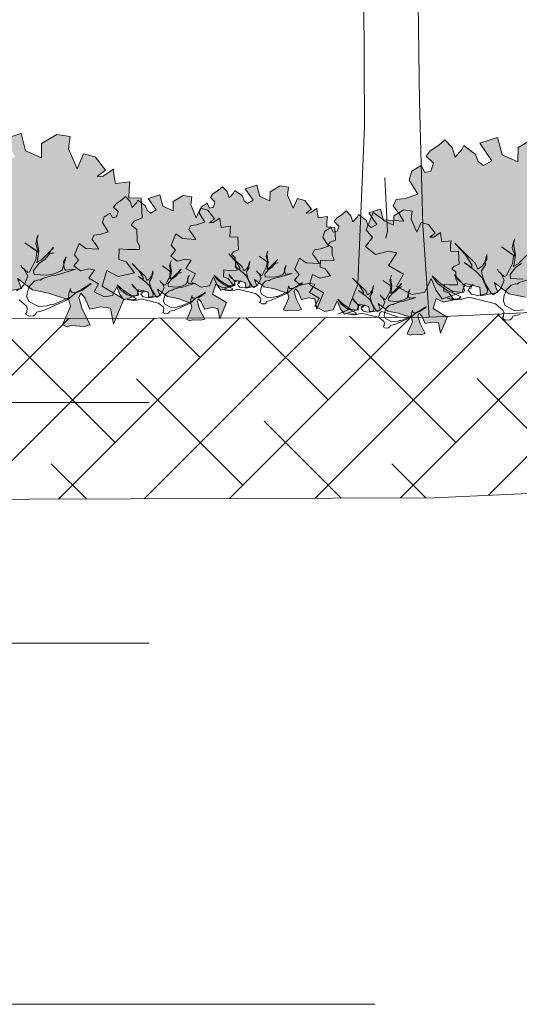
# Model space of a CAD drawing. Header units: metres. Extents: x 92403 to 95147, y 464428 to 465602.
# Tile 78 of 256: x 92440.6 to 92442.26, y 465157.86 to 465161.14. Entities that reach past the tile are written whole.
import ezdxf

# ---------------------------------------------------------------- set-up
doc = ezdxf.new("R2010")
doc.units = ezdxf.units.M
doc.linetypes.add('AL-NAP_LIJN', pattern=[15.25, 12, -1.5, 0.25, -1.5])
doc.linetypes.add('XX-AFBREEK', pattern=[7, 4, -1, 1, -1])
doc.layers.get('0').update_dxf_attribs({"linetype": 'CONTINUOUS'})
doc.layers.add('N-RO-GR-GROENSTROOK-A', color=7, linetype='CONTINUOUS', lineweight=0, true_color=0x5de817, transparency=0.7)
for name, color, linetype, lineweight in [('N-WE-GR-GRAS-A', 62, 'CONTINUOUS', 18), ('N-WE-VH-VERHARDING_FUNDERING-A-50', 252, 'CONTINUOUS', 18), ('X-XX-AL-AANKLEDING-S', 250, 'CONTINUOUS', 9), ('X-XX-AL-AFBREEKLIJN-G', 7, 'XX-AFBREEK', 18), ('X-XX-AL-NAP-G', 7, 'AL-NAP_LIJN', 18), ('X-XX-AL-RMB - profiel', 7, 'CONTINUOUS', 9)]:
    doc.layers.add(name, color=color, linetype=linetype, lineweight=lineweight)

# ---------------------------------------------------------------- blocks, each defined once
blk = doc.blocks.new('boom-01')
blk.add_line((-331, 30), (-380, 11))
for points in [[(-740, 2328), (-455, 2090, -0.074112), (-326, 1945), (-274, 1748), (-269, 703), (-297, 122), (-338, 27)], [(-128, 0), (-193.1, 20.2, 0.393382), (-205.4, 14.3), (-211, 0)]]:
    blk.add_lwpolyline(points, format="xyb")
for points in [[(135, 2106), (-27, 1836), (-54, 1701), (-41, 796), (-27, 338), (0, 0)], [(-184, 514), (-174, 318), (-181, 292)]]:
    blk.add_lwpolyline(points)
blk = doc.blocks.new('boom 2')
at = {"xscale": 0.001, "yscale": 0.001, "zscale": 0.001}
blk.add_blockref('boom-01', (0.38, -0.011), dxfattribs=at)

msp = doc.modelspace()

# ---------------------------------------------------------------- hatches: boundary and pattern name
at = {"layer": 'N-RO-GR-GROENSTROOK-A', "transparency": 33554508}
h = msp.add_hatch(color=256, dxfattribs=at)
h.dxf.hatch_style = 1
h.paths.add_polyline_path([(92440.644349, 465160.237994), (92440.697529, 465160.227859), (92440.764406, 465160.204853), (92440.769783, 465160.182858), (92440.743439, 465160.121745), (92440.758717, 465160.115159), (92440.772477, 465160.119885), (92440.816035, 465160.117094), (92440.83545, 465160.122579), (92440.808444, 465160.173653), (92440.797474, 465160.212484), (92440.804059, 465160.227763), (92440.817649, 465160.212313), (92440.834274, 465160.174241), (92440.870658, 465160.182003), (92440.902904, 465160.177695), (92440.912943, 465160.124344), (92440.946745, 465160.207403), (92440.875211, 465160.250467), (92440.891167, 465160.302304), (92440.928312, 465160.282759), (92440.98291, 465160.294662), (92440.954783, 465160.330931), (92440.930437, 465160.339546), (92440.931927, 465160.375098), (92440.957414, 465160.372137), (92440.959478, 465160.371897), (92440.999708, 465160.372781), (92440.999474, 465160.383422), (92440.991766, 465160.400479), (92440.990515, 465160.438896), (92440.971073, 465160.452804), (92440.981265, 465160.466387), (92441.008, 465160.477574), (92441.004741, 465160.542524), (92440.963462, 465160.544254), (92440.964673, 465160.57314), (92440.967515, 465160.597506), (92440.919937, 465160.591644), (92440.91417, 465160.621608), (92440.913087, 465160.639198), (92440.878832, 465160.616149), (92440.858771, 465160.615287), (92440.885907, 465160.636016), (92440.851877, 465160.680389), (92440.813523, 465160.689853), (92440.792225, 465160.640859), (92440.763523, 465160.706875), (92440.768618, 465160.747775), (92440.725222, 465160.754831), (92440.674024, 465160.724636), (92440.673599, 465160.677255), (92440.62126, 465160.700529), (92440.605989, 465160.758126), (92440.546695, 465160.73953), (92440.587148, 465160.680878), (92440.55916, 465160.664636), (92440.541275, 465160.678479), (92440.532661, 465160.70254), (92440.527611, 465160.706156), (92440.493555, 465160.731282), (92440.486998, 465160.717547), (92440.464907, 465160.693071), (92440.454804, 465160.72505), (92440.431386, 465160.7496), (92440.411408, 465160.732106), (92440.382526, 465160.713152), (92440.369298, 465160.695376), (92440.393041, 465160.672384), (92440.384898, 465160.645621), (92440.364429, 465160.641242), (92440.352434, 465160.665313), (92440.321702, 465160.645651), (92440.312665, 465160.616176), (92440.341393, 465160.569407), (92440.299458, 465160.555452), (92440.269643, 465160.551464), (92440.259934, 465160.53079), (92440.279088, 465160.503801), (92440.29475, 465160.480361), (92440.227322, 465160.484889), (92440.193228, 465160.509101), (92440.170005, 465160.451415), (92440.19075, 465160.425144), (92440.16766, 465160.395473), (92440.20064, 465160.369475), (92440.243991, 465160.379966), (92440.271848, 465160.374478), (92440.243831, 465160.332705), (92440.293354, 465160.304312), (92440.270567, 465160.263237), (92440.323023, 465160.236553), (92440.364442, 465160.244376), (92440.385857, 465160.28996), (92440.402381, 465160.249856), (92440.42227, 465160.221788), (92440.488236, 465160.244425), (92440.498014, 465160.272952), (92440.546642, 465160.26044), (92440.549884, 465160.232284), (92440.607286, 465160.242972), (92440.594626, 465160.275974), (92440.644361, 465160.23801)])
h = msp.add_hatch(color=256, dxfattribs=at)
h.dxf.hatch_style = 1
h.paths.add_polyline_path([(92442.226379, 465160.224613), (92442.279559, 465160.214478), (92442.346436, 465160.191472), (92442.351813, 465160.169477), (92442.325469, 465160.108364), (92442.340747, 465160.101778), (92442.354508, 465160.106504), (92442.398065, 465160.103714), (92442.417481, 465160.109198), (92442.390474, 465160.160272), (92442.379504, 465160.199104), (92442.38609, 465160.214382), (92442.399679, 465160.198933), (92442.416305, 465160.16086), (92442.452688, 465160.168622), (92442.484934, 465160.164314), (92442.494973, 465160.110963), (92442.528775, 465160.194022), (92442.457241, 465160.237086), (92442.473197, 465160.288923), (92442.510342, 465160.269378), (92442.564941, 465160.281281), (92442.536813, 465160.31755), (92442.512468, 465160.326165), (92442.513957, 465160.361717), (92442.539444, 465160.358756), (92442.541509, 465160.358517), (92442.581738, 465160.3594), (92442.581504, 465160.370041), (92442.573797, 465160.387098), (92442.572546, 465160.425515), (92442.553103, 465160.439423), (92442.563295, 465160.453006), (92442.590031, 465160.464194), (92442.586771, 465160.529143), (92442.545493, 465160.530873), (92442.546703, 465160.559759), (92442.549545, 465160.584125), (92442.501967, 465160.578263), (92442.496201, 465160.608227), (92442.495117, 465160.625818), (92442.460863, 465160.602768), (92442.440801, 465160.601907), (92442.467937, 465160.622636), (92442.433907, 465160.667009), (92442.395554, 465160.676472), (92442.374255, 465160.627478), (92442.345554, 465160.693494), (92442.350649, 465160.734394), (92442.307253, 465160.74145), (92442.256054, 465160.711255), (92442.255629, 465160.663874), (92442.20329, 465160.687148), (92442.18802, 465160.744745), (92442.128725, 465160.726149), (92442.169178, 465160.667497), (92442.14119, 465160.651256), (92442.123306, 465160.665099), (92442.114691, 465160.689159), (92442.109642, 465160.692775), (92442.075585, 465160.717901), (92442.069028, 465160.704166), (92442.046937, 465160.67969), (92442.036834, 465160.711669), (92442.013417, 465160.736219), (92441.993438, 465160.718725), (92441.964557, 465160.699772), (92441.951329, 465160.681995), (92441.975071, 465160.659003), (92441.966928, 465160.63224), (92441.946459, 465160.627861), (92441.934465, 465160.651932), (92441.903733, 465160.63227), (92441.894695, 465160.602796), (92441.923424, 465160.556026), (92441.881488, 465160.542071), (92441.851673, 465160.538083), (92441.841964, 465160.51741), (92441.861119, 465160.49042), (92441.876781, 465160.466981), (92441.809353, 465160.471509), (92441.775258, 465160.49572), (92441.752035, 465160.438034), (92441.77278, 465160.411764), (92441.749691, 465160.382092), (92441.78267, 465160.356094), (92441.826021, 465160.366586), (92441.853878, 465160.361097), (92441.825861, 465160.319325), (92441.875384, 465160.290931), (92441.852597, 465160.249856), (92441.905053, 465160.223173), (92441.946472, 465160.230995), (92441.967887, 465160.27658), (92441.984411, 465160.236476), (92442.004301, 465160.208408), (92442.070266, 465160.231045), (92442.080044, 465160.259572), (92442.128673, 465160.247059), (92442.131914, 465160.218903), (92442.189317, 465160.229591), (92442.176656, 465160.262593), (92442.226391, 465160.224629)])
h = msp.add_hatch(color=256, dxfattribs=at)
h.dxf.hatch_style = 1
h.paths.add_polyline_path([(92441.413297, 465160.248038), (92441.447875, 465160.241448), (92441.491358, 465160.22649), (92441.494854, 465160.212189), (92441.477726, 465160.172453), (92441.48766, 465160.16817), (92441.496606, 465160.171243), (92441.524928, 465160.169429), (92441.537552, 465160.172995), (92441.519992, 465160.206203), (92441.512859, 465160.231452), (92441.517141, 465160.241386), (92441.525977, 465160.231341), (92441.536787, 465160.206586), (92441.560444, 465160.211633), (92441.58141, 465160.208831), (92441.587938, 465160.174142), (92441.609916, 465160.228148), (92441.563404, 465160.256148), (92441.573779, 465160.289852), (92441.59793, 465160.277144), (92441.633431, 465160.284884), (92441.615142, 465160.308466), (92441.599312, 465160.314067), (92441.600281, 465160.337183), (92441.616852, 465160.335258), (92441.618195, 465160.335102), (92441.644352, 465160.335677), (92441.6442, 465160.342595), (92441.639189, 465160.353686), (92441.638375, 465160.378665), (92441.625734, 465160.387708), (92441.632361, 465160.39654), (92441.649744, 465160.403814), (92441.647625, 465160.446044), (92441.620785, 465160.447169), (92441.621573, 465160.465951), (92441.62342, 465160.481793), (92441.592485, 465160.477982), (92441.588736, 465160.497464), (92441.588031, 465160.508902), (92441.565759, 465160.493915), (92441.552715, 465160.493355), (92441.570359, 465160.506833), (92441.548232, 465160.535684), (92441.523295, 465160.541837), (92441.509447, 465160.509982), (92441.490785, 465160.552905), (92441.494097, 465160.579499), (92441.465881, 465160.584086), (92441.432592, 465160.564453), (92441.432316, 465160.533646), (92441.398285, 465160.548779), (92441.388356, 465160.586229), (92441.349802, 465160.574138), (92441.376105, 465160.536002), (92441.357907, 465160.525442), (92441.346279, 465160.534442), (92441.340678, 465160.550086), (92441.337394, 465160.552438), (92441.315251, 465160.568775), (92441.310987, 465160.559844), (92441.296624, 465160.54393), (92441.290055, 465160.564723), (92441.274829, 465160.580685), (92441.261839, 465160.569311), (92441.24306, 465160.556987), (92441.234459, 465160.545428), (92441.249897, 465160.530479), (92441.244602, 465160.513078), (92441.231293, 465160.51023), (92441.223494, 465160.525881), (92441.203512, 465160.513097), (92441.197636, 465160.493933), (92441.216315, 465160.463523), (92441.189048, 465160.45445), (92441.169663, 465160.451857), (92441.16335, 465160.438415), (92441.175804, 465160.420866), (92441.185988, 465160.405626), (92441.142146, 465160.40857), (92441.119978, 465160.424312), (92441.104878, 465160.386805), (92441.118366, 465160.369724), (92441.103354, 465160.350431), (92441.124797, 465160.333527), (92441.152984, 465160.340349), (92441.171097, 465160.33678), (92441.15288, 465160.30962), (92441.18508, 465160.291158), (92441.170264, 465160.264451), (92441.204371, 465160.247101), (92441.231301, 465160.252188), (92441.245225, 465160.281827), (92441.255969, 465160.255751), (92441.268901, 465160.237501), (92441.311792, 465160.25222), (92441.31815, 465160.270768), (92441.349768, 465160.262632), (92441.351876, 465160.244325), (92441.389199, 465160.251274), (92441.380967, 465160.272733), (92441.413305, 465160.248048)])
h = msp.add_hatch(color=256, dxfattribs=at)
h.dxf.hatch_style = 1
h.paths.add_polyline_path([(92441.091735, 465160.215693), (92441.126313, 465160.209103), (92441.169797, 465160.194145), (92441.173293, 465160.179844), (92441.156164, 465160.140108), (92441.166098, 465160.135826), (92441.175045, 465160.138898), (92441.203366, 465160.137084), (92441.21599, 465160.14065), (92441.19843, 465160.173858), (92441.191297, 465160.199107), (92441.195579, 465160.209041), (92441.204415, 465160.198996), (92441.215225, 465160.174241), (92441.238882, 465160.179288), (92441.259848, 465160.176487), (92441.266376, 465160.141798), (92441.288354, 465160.195803), (92441.241842, 465160.223803), (92441.252217, 465160.257508), (92441.276369, 465160.244799), (92441.311869, 465160.252539), (92441.29358, 465160.276121), (92441.27775, 465160.281722), (92441.278719, 465160.304838), (92441.295291, 465160.302913), (92441.296633, 465160.302758), (92441.32279, 465160.303332), (92441.322638, 465160.310251), (92441.317627, 465160.321341), (92441.316813, 465160.34632), (92441.304172, 465160.355363), (92441.310799, 465160.364195), (92441.328182, 465160.371469), (92441.326063, 465160.413699), (92441.299224, 465160.414824), (92441.300011, 465160.433606), (92441.301858, 465160.449449), (92441.270923, 465160.445637), (92441.267174, 465160.465119), (92441.266469, 465160.476557), (92441.244197, 465160.46157), (92441.231153, 465160.46101), (92441.248797, 465160.474488), (92441.22667, 465160.50334), (92441.201733, 465160.509493), (92441.187885, 465160.477637), (92441.169223, 465160.52056), (92441.172536, 465160.547154), (92441.14432, 465160.551742), (92441.11103, 465160.532109), (92441.110754, 465160.501301), (92441.076723, 465160.516434), (92441.066794, 465160.553884), (92441.02824, 465160.541793), (92441.054543, 465160.503657), (92441.036345, 465160.493097), (92441.024717, 465160.502098), (92441.019116, 465160.517742), (92441.015832, 465160.520093), (92440.993689, 465160.53643), (92440.989426, 465160.527499), (92440.975062, 465160.511585), (92440.968493, 465160.532378), (92440.953267, 465160.54834), (92440.940277, 465160.536966), (92440.921498, 465160.524642), (92440.912897, 465160.513084), (92440.928335, 465160.498134), (92440.92304, 465160.480733), (92440.909731, 465160.477886), (92440.901932, 465160.493537), (92440.88195, 465160.480753), (92440.876074, 465160.461588), (92440.894753, 465160.431179), (92440.867486, 465160.422105), (92440.848101, 465160.419512), (92440.841788, 465160.40607), (92440.854242, 465160.388521), (92440.864426, 465160.373281), (92440.820584, 465160.376225), (92440.798416, 465160.391968), (92440.783316, 465160.35446), (92440.796804, 465160.337379), (92440.781792, 465160.318086), (92440.803235, 465160.301183), (92440.831422, 465160.308004), (92440.849535, 465160.304435), (92440.831318, 465160.277275), (92440.863518, 465160.258813), (92440.848702, 465160.232106), (92440.882809, 465160.214757), (92440.909739, 465160.219843), (92440.923663, 465160.249482), (92440.934408, 465160.223406), (92440.94734, 465160.205156), (92440.990231, 465160.219875), (92440.996588, 465160.238423), (92441.028206, 465160.230287), (92441.030314, 465160.21198), (92441.067637, 465160.21893), (92441.059405, 465160.240388), (92441.091743, 465160.215704)])
h = msp.add_hatch(color=256, dxfattribs=at)
h.dxf.hatch_style = 1
h.paths.add_polyline_path([(92441.82391, 465160.16788), (92441.858488, 465160.16129), (92441.901972, 465160.146331), (92441.905468, 465160.13203), (92441.888339, 465160.092294), (92441.898273, 465160.088012), (92441.90722, 465160.091085), (92441.935541, 465160.089271), (92441.948165, 465160.092837), (92441.930605, 465160.126045), (92441.923473, 465160.151293), (92441.927755, 465160.161227), (92441.936591, 465160.151182), (92441.947401, 465160.126427), (92441.971057, 465160.131474), (92441.992023, 465160.128673), (92441.998551, 465160.093984), (92442.020529, 465160.147989), (92441.974017, 465160.17599), (92441.984392, 465160.209694), (92442.008544, 465160.196986), (92442.044044, 465160.204725), (92442.025755, 465160.228308), (92442.009926, 465160.233909), (92442.010895, 465160.257025), (92442.027466, 465160.2551), (92442.028808, 465160.254944), (92442.054966, 465160.255518), (92442.054814, 465160.262437), (92442.049802, 465160.273528), (92442.048989, 465160.298506), (92442.036347, 465160.30755), (92442.042974, 465160.316381), (92442.060358, 465160.323655), (92442.058238, 465160.365886), (92442.031399, 465160.36701), (92442.032186, 465160.385792), (92442.034034, 465160.401635), (92442.003098, 465160.397823), (92441.999349, 465160.417306), (92441.998645, 465160.428743), (92441.976372, 465160.413757), (92441.963328, 465160.413197), (92441.980972, 465160.426675), (92441.958846, 465160.455526), (92441.933908, 465160.461679), (92441.92006, 465160.429823), (92441.901398, 465160.472747), (92441.904711, 465160.49934), (92441.876495, 465160.503928), (92441.843205, 465160.484295), (92441.842929, 465160.453488), (92441.808898, 465160.468621), (92441.798969, 465160.50607), (92441.760416, 465160.493979), (92441.786718, 465160.455843), (92441.768521, 465160.445283), (92441.756892, 465160.454284), (92441.751291, 465160.469928), (92441.748008, 465160.472279), (92441.725864, 465160.488616), (92441.721601, 465160.479686), (92441.707237, 465160.463772), (92441.700668, 465160.484564), (92441.685442, 465160.500527), (92441.672452, 465160.489152), (92441.653673, 465160.476828), (92441.645072, 465160.46527), (92441.66051, 465160.450321), (92441.655215, 465160.43292), (92441.641906, 465160.430072), (92441.634107, 465160.445723), (92441.614125, 465160.432939), (92441.608249, 465160.413774), (92441.626928, 465160.383365), (92441.599662, 465160.374291), (92441.580276, 465160.371698), (92441.573963, 465160.358256), (92441.586418, 465160.340708), (92441.596601, 465160.325467), (92441.552759, 465160.328411), (92441.530591, 465160.344154), (92441.515491, 465160.306646), (92441.52898, 465160.289565), (92441.513967, 465160.270273), (92441.53541, 465160.253369), (92441.563597, 465160.26019), (92441.58171, 465160.256622), (92441.563493, 465160.229461), (92441.595693, 465160.211), (92441.580877, 465160.184292), (92441.614984, 465160.166943), (92441.641914, 465160.172029), (92441.655839, 465160.201668), (92441.666583, 465160.175593), (92441.679515, 465160.157343), (92441.722406, 465160.172061), (92441.728763, 465160.19061), (92441.760382, 465160.182474), (92441.762489, 465160.164167), (92441.799813, 465160.171116), (92441.791581, 465160.192574), (92441.823918, 465160.16789)])
at = {"layer": 'N-WE-VH-VERHARDING_FUNDERING-A-50'}
h = msp.add_hatch(dxfattribs=at)
h.set_pattern_fill('TEELAARDE', color=36, scale=0.2)
h.set_pattern_definition([(45, (0, 0), (-0.14142135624, 0.14142135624), []), (135, (0, 0), (-0.42426406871, 0.14142135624), [0.5, -0.3])])
h.paths.add_polyline_path([(92448.360369, 465160.318654), (92448.360369, 465160.188638), (92448.160369, 465160.185483), (92448.160369, 465159.715424), (92444.322317, 465159.654757), (92441.976219, 465159.547696), (92438.954113, 465159.536827), (92436.117246, 465159.606072), (92436.117246, 465159.738388), (92436.487967, 465159.745802), (92436.487967, 465159.91088), (92436.433058, 465159.91088), (92436.238058, 465160.10588), (92436.138058, 465160.10588), (92436.138058, 465160.20588), (92438.136717, 465160.155135), (92438.959699, 465160.136851), (92441.961458, 465160.147647), (92444.30389, 465160.254541), (92446.673889, 465160.292047)])

# ---------------------------------------------------------------- linework, layer by layer
at = {"layer": 'N-WE-GR-GRAS-A', "flags": 128}
msp.add_lwpolyline([(92436.132432, 465160.20588), (92438.136717, 465160.155135), (92438.959699, 465160.136851), (92441.961458, 465160.147647), (92444.30389, 465160.254541), (92446.673889, 465160.292047), (92448.360369, 465160.318654)], dxfattribs=at)
at = {"layer": 'X-XX-AL-AFBREEKLIJN-G', "color": 251, "flags": 128}
msp.add_lwpolyline([(92455.780853, 465157.864594), (92425.957967, 465157.864594)], dxfattribs=at)
at = {"layer": 'X-XX-AL-NAP-G', "color": 142, "flags": 128}
for points in [[(92456.280853, 465159.864594), (92424.856294, 465159.864594)], [(92456.280853, 465159.064594), (92424.856294, 465159.064594)]]:
    msp.add_lwpolyline(points, dxfattribs=at)
at = {"layer": 'X-XX-AL-RMB - profiel', "color": 251}
for points in [[(92440.549884, 465160.232284), (92440.607286, 465160.242972), (92440.594626, 465160.275974), (92440.644361, 465160.23801), (92440.644349, 465160.237994), (92440.697529, 465160.227859), (92440.764406, 465160.204853), (92440.769783, 465160.182858), (92440.743439, 465160.121745), (92440.758717, 465160.115159), (92440.772477, 465160.119885), (92440.816035, 465160.117094), (92440.83545, 465160.122579), (92440.808444, 465160.173653), (92440.797474, 465160.212484), (92440.804059, 465160.227763), (92440.817649, 465160.212313), (92440.834274, 465160.174241), (92440.870658, 465160.182003), (92440.902904, 465160.177695), (92440.912943, 465160.124344), (92440.946745, 465160.207403), (92440.875211, 465160.250467), (92440.891167, 465160.302304), (92440.928312, 465160.282759), (92440.98291, 465160.294662), (92440.954783, 465160.330931), (92440.930437, 465160.339546), (92440.931927, 465160.375098), (92440.957414, 465160.372137), (92440.959478, 465160.371897), (92440.999708, 465160.372781), (92440.999474, 465160.383422), (92440.991766, 465160.400479), (92440.990515, 465160.438896), (92440.971073, 465160.452804), (92440.981265, 465160.466387), (92441.008, 465160.477574), (92441.004741, 465160.542524), (92440.963462, 465160.544254), (92440.964673, 465160.57314), (92440.967515, 465160.597506), (92440.919937, 465160.591644), (92440.91417, 465160.621608), (92440.913087, 465160.639198), (92440.878832, 465160.616149), (92440.858771, 465160.615287), (92440.885907, 465160.636016), (92440.851877, 465160.680389), (92440.813523, 465160.689853), (92440.792225, 465160.640859), (92440.763523, 465160.706875), (92440.768618, 465160.747775), (92440.725222, 465160.754831), (92440.674024, 465160.724636), (92440.673599, 465160.677255), (92440.62126, 465160.700529), (92440.605989, 465160.758126), (92440.546695, 465160.73953)], [(92442.307253, 465160.74145), (92442.256054, 465160.711255), (92442.255629, 465160.663874), (92442.20329, 465160.687148), (92442.18802, 465160.744745), (92442.128725, 465160.726149), (92442.169178, 465160.667497), (92442.14119, 465160.651256), (92442.123306, 465160.665099), (92442.114691, 465160.689159), (92442.109642, 465160.692775), (92442.075585, 465160.717901), (92442.069028, 465160.704166), (92442.046937, 465160.67969), (92442.036834, 465160.711669), (92442.013417, 465160.736219), (92441.993438, 465160.718725), (92441.964557, 465160.699772), (92441.951329, 465160.681995), (92441.975071, 465160.659003), (92441.966928, 465160.63224), (92441.946459, 465160.627861), (92441.934465, 465160.651932), (92441.903733, 465160.63227), (92441.894695, 465160.602796), (92441.923424, 465160.556026), (92441.881488, 465160.542071), (92441.851673, 465160.538083), (92441.841964, 465160.51741), (92441.861119, 465160.49042), (92441.876781, 465160.466981), (92441.809353, 465160.471509), (92441.775258, 465160.49572), (92441.752035, 465160.438034), (92441.77278, 465160.411764), (92441.749691, 465160.382092), (92441.78267, 465160.356094), (92441.826021, 465160.366586), (92441.853878, 465160.361097), (92441.825861, 465160.319325), (92441.875384, 465160.290931), (92441.852597, 465160.249856), (92441.905053, 465160.223173), (92441.946472, 465160.230995), (92441.967887, 465160.27658), (92441.984411, 465160.236476), (92442.004301, 465160.208408), (92442.070266, 465160.231045), (92442.080044, 465160.259572), (92442.128673, 465160.247059), (92442.131914, 465160.218903), (92442.189317, 465160.229591), (92442.176656, 465160.262593), (92442.226391, 465160.224629), (92442.226379, 465160.224613), (92442.279559, 465160.214478)], [(92440.591171, 465160.235536), (92440.60502, 465160.24422), (92440.616988, 465160.256747), (92440.628318, 465160.284202), (92440.615512, 465160.308418), (92440.609429, 465160.313061), (92440.605668, 465160.320746), (92440.609429, 465160.313061), (92440.628039, 465160.296449), (92440.634563, 465160.29869), (92440.655179, 465160.338311), (92440.658824, 465160.362005), (92440.655063, 465160.369691), (92440.618924, 465160.394869), (92440.664188, 465160.362725), (92440.654865, 465160.391504), (92440.660031, 465160.414037), (92440.663153, 465160.421281), (92440.658429, 465160.405632), (92440.664989, 465160.366928), (92440.660903, 465160.33635), (92440.65778, 465160.329106), (92440.674311, 465160.33815), (92440.71406, 465160.377609), (92440.712539, 465160.37877), (92440.698608, 465160.36052), (92440.707014, 465160.358918), (92440.716219, 465160.361519), (92440.702811, 465160.359719), (92440.685038, 465160.339589), (92440.666185, 465160.327504), (92440.647611, 465160.303171), (92440.649411, 465160.289763), (92440.690716, 465160.287117), (92440.716011, 465160.291877), (92440.736745, 465160.30012), (92440.742909, 465160.305042), (92440.756282, 465160.347786), (92440.747355, 465160.332938), (92440.749073, 465160.309964), (92440.753996, 465160.303801), (92440.787696, 465160.306958), (92440.722094, 465160.287233), (92440.706005, 465160.285074), (92440.677227, 465160.275752), (92440.671062, 465160.270829), (92440.664178, 465160.27127), (92440.65113, 465160.266789), (92440.634158, 465160.250861), (92440.626311, 465160.227968), (92440.625428, 465160.2142), (92440.631431, 465160.199991), (92440.663808, 465160.182496), (92440.692146, 465160.184935), (92440.705194, 465160.189416), (92440.712078, 465160.188975), (92440.763552, 465160.212264), (92440.764434, 465160.226032), (92440.770319, 465160.243202), (92440.769878, 465160.236318), (92440.7748, 465160.230153), (92440.79125, 465160.229632), (92440.808141, 465160.235994), (92440.839323, 465160.257924), (92440.837802, 465160.259085), (92440.810103, 465160.241716), (92440.78973, 465160.230793), (92440.760429, 465160.20502), (92440.680537, 465160.169727), (92440.656762, 465160.163806), (92440.65364, 465160.156562), (92440.647475, 465160.151639), (92440.632546, 465160.151001), (92440.62074, 465160.157606)], [(92442.20277, 465160.144225), (92442.207413, 465160.150309), (92442.208296, 465160.164077), (92442.206055, 465160.170601), (92442.181362, 465160.191857), (92442.092391, 465160.214039), (92442.070137, 465160.206957), (92442.063252, 465160.207398), (92442.054047, 465160.204798), (92442.027671, 465160.208082), (92442.020427, 465160.211205), (92442.046803, 465160.20792), (92442.060211, 465160.20972), (92442.066375, 465160.214643), (92442.035518, 465160.230976), (92442.02139, 465160.234539), (92441.987933, 465160.260078), (92441.970925, 465160.285095), (92442.00054, 465160.257675), (92442.039361, 465160.232856), (92442.075302, 465160.229491), (92442.078425, 465160.236734), (92442.071343, 465160.258988), (92442.045571, 465160.288289), (92442.054254, 465160.274439), (92442.078947, 465160.253184), (92442.094596, 465160.24846), (92442.107284, 465160.255622), (92442.10112, 465160.2507), (92442.100679, 465160.243816), (92442.093795, 465160.244257), (92442.090672, 465160.237013), (92442.102038, 465160.223524), (92442.12305, 465160.219519), (92442.152188, 465160.22616), (92442.154591, 465160.238767), (92442.135424, 465160.279874), (92442.116454, 465160.299168), (92442.076914, 465160.32935), (92442.102407, 465160.312298), (92442.102488, 465160.321863), (92442.08172, 465160.354565), (92442.051384, 465160.387348), (92442.046462, 465160.393512), (92442.076437, 465160.363411), (92442.114016, 465160.327506), (92442.122259, 465160.306772), (92442.137269, 465160.316976), (92442.152, 465160.339429), (92442.152522, 465160.355878), (92442.146997, 465160.336027), (92442.147636, 465160.321098), (92442.135226, 465160.301687), (92442.137026, 465160.288279), (92442.146348, 465160.259501), (92442.167118, 465160.226799), (92442.173201, 465160.222156), (92442.18705, 465160.23084), (92442.199018, 465160.243366), (92442.210348, 465160.270821), (92442.197543, 465160.295037), (92442.191459, 465160.29968), (92442.187698, 465160.307365), (92442.191459, 465160.29968), (92442.210069, 465160.283068), (92442.216594, 465160.285309), (92442.23721, 465160.324931), (92442.240855, 465160.348625), (92442.237093, 465160.35631), (92442.200954, 465160.381489), (92442.246218, 465160.349344), (92442.236895, 465160.378123), (92442.242061, 465160.400656), (92442.245184, 465160.4079), (92442.240459, 465160.392251), (92442.247019, 465160.353547), (92442.242933, 465160.322969), (92442.239811, 465160.315725), (92442.256341, 465160.324769), (92442.29609, 465160.364228)], [(92441.397946, 465160.19577), (92441.400966, 465160.199725), (92441.401539, 465160.208677), (92441.400082, 465160.212919), (92441.384027, 465160.22674), (92441.326178, 465160.241163), (92441.311708, 465160.236558), (92441.307232, 465160.236845), (92441.301247, 465160.235154), (92441.284097, 465160.23729), (92441.279387, 465160.23932), (92441.296536, 465160.237184), (92441.305254, 465160.238355), (92441.309262, 465160.241555), (92441.289199, 465160.252175), (92441.280013, 465160.254492), (92441.258259, 465160.271097), (92441.247201, 465160.287364), (92441.266456, 465160.269535), (92441.291698, 465160.253398), (92441.315067, 465160.251209), (92441.317097, 465160.255919), (92441.312492, 465160.270389), (92441.295735, 465160.28944), (92441.301381, 465160.280435), (92441.317436, 465160.266615), (92441.327611, 465160.263543), (92441.335862, 465160.2682), (92441.331854, 465160.265), (92441.331567, 465160.260524), (92441.327091, 465160.260811), (92441.32506, 465160.256101), (92441.33245, 465160.24733), (92441.346112, 465160.244726), (92441.365058, 465160.249044), (92441.36662, 465160.257241), (92441.354158, 465160.283969), (92441.341824, 465160.296514), (92441.316115, 465160.316138), (92441.332691, 465160.305051), (92441.332743, 465160.31127), (92441.319239, 465160.332533), (92441.299515, 465160.353849), (92441.296315, 465160.357856), (92441.315805, 465160.338285), (92441.340239, 465160.314939), (92441.345598, 465160.301458), (92441.355358, 465160.308093), (92441.364936, 465160.322691), (92441.365275, 465160.333387), (92441.361683, 465160.320479), (92441.362098, 465160.310773), (92441.354029, 465160.298152), (92441.3552, 465160.289434), (92441.361261, 465160.270722), (92441.374765, 465160.249459), (92441.378721, 465160.24644), (92441.387725, 465160.252086), (92441.395507, 465160.260231), (92441.402874, 465160.278082), (92441.394548, 465160.293828), (92441.390592, 465160.296847), (92441.388147, 465160.301844), (92441.390592, 465160.296847), (92441.402692, 465160.286046), (92441.406935, 465160.287503), (92441.420339, 465160.313265), (92441.422709, 465160.32867), (92441.420263, 465160.333667), (92441.396766, 465160.350039), (92441.426197, 465160.329139), (92441.420135, 465160.34785), (92441.423494, 465160.362501), (92441.425524, 465160.367211), (92441.422452, 465160.357036), (92441.426717, 465160.331871), (92441.424061, 465160.311989), (92441.422031, 465160.307279), (92441.432779, 465160.313159), (92441.458623, 465160.338816), (92441.457634, 465160.339571), (92441.448577, 465160.327705), (92441.454042, 465160.326663), (92441.460027, 465160.328354), (92441.451309, 465160.327184), (92441.439753, 465160.314095), (92441.427495, 465160.306238), (92441.415418, 465160.290416), (92441.416589, 465160.281698), (92441.443445, 465160.279978), (92441.459892, 465160.283073), (92441.473373, 465160.288432), (92441.477381, 465160.291633), (92441.486076, 465160.319425), (92441.480272, 465160.309771), (92441.481389, 465160.294833), (92441.48459, 465160.290826), (92441.506502, 465160.292879), (92441.463847, 465160.280054), (92441.453386, 465160.27865), (92441.434674, 465160.272588), (92441.430666, 465160.269388), (92441.42619, 465160.269674), (92441.417706, 465160.266761), (92441.406671, 465160.256404), (92441.401569, 465160.241519), (92441.400995, 465160.232567), (92441.404898, 465160.223328), (92441.42595, 465160.211954), (92441.444375, 465160.213539), (92441.452859, 465160.216453), (92441.457335, 465160.216166), (92441.490803, 465160.231308), (92441.491377, 465160.240261), (92441.495203, 465160.251424), (92441.494916, 465160.246948), (92441.498117, 465160.24294), (92441.508813, 465160.242601), (92441.519795, 465160.246738), (92441.540069, 465160.260996), (92441.539081, 465160.261751), (92441.521071, 465160.250458), (92441.507824, 465160.243356), (92441.488773, 465160.226598), (92441.436827, 465160.203651), (92441.421369, 465160.199801), (92441.419338, 465160.195091), (92441.41533, 465160.19189), (92441.405623, 465160.191475), (92441.397946, 465160.19577)], [(92441.076385, 465160.163425), (92441.079404, 465160.16738), (92441.079977, 465160.176332), (92441.07852, 465160.180575), (92441.062465, 465160.194395), (92441.004616, 465160.208818), (92440.990146, 465160.204213), (92440.98567, 465160.2045), (92440.979685, 465160.202809), (92440.962535, 465160.204945), (92440.957825, 465160.206976), (92440.974975, 465160.20484), (92440.983692, 465160.20601), (92440.987701, 465160.20921), (92440.967637, 465160.21983), (92440.958451, 465160.222147), (92440.936697, 465160.238752), (92440.925639, 465160.255019), (92440.944894, 465160.23719), (92440.970136, 465160.221053), (92440.993505, 465160.218865), (92440.995535, 465160.223574), (92440.990931, 465160.238044), (92440.974173, 465160.257095), (92440.979819, 465160.24809), (92440.995875, 465160.23427), (92441.00605, 465160.231198), (92441.0143, 465160.235856), (92441.010292, 465160.232655), (92441.010005, 465160.228179), (92441.005529, 465160.228466), (92441.003499, 465160.223756), (92441.010888, 465160.214985), (92441.02455, 465160.212381), (92441.043496, 465160.216699), (92441.045058, 465160.224896), (92441.032596, 465160.251624), (92441.020262, 465160.264169), (92440.994553, 465160.283794), (92441.011129, 465160.272706), (92441.011181, 465160.278925), (92440.997678, 465160.300188), (92440.977953, 465160.321504), (92440.974753, 465160.325512), (92440.994243, 465160.30594), (92441.018677, 465160.282594), (92441.024036, 465160.269113), (92441.033796, 465160.275748), (92441.043374, 465160.290346), (92441.043713, 465160.301042), (92441.040121, 465160.288135), (92441.040536, 465160.278428), (92441.032467, 465160.265807), (92441.033638, 465160.257089), (92441.039699, 465160.238377), (92441.053203, 465160.217115), (92441.057159, 465160.214095), (92441.066163, 465160.219742), (92441.073945, 465160.227886), (92441.081312, 465160.245738), (92441.072986, 465160.261483), (92441.06903, 465160.264502), (92441.066585, 465160.269499), (92441.06903, 465160.264502), (92441.08113, 465160.253701), (92441.085373, 465160.255158), (92441.098777, 465160.28092), (92441.101147, 465160.296326), (92441.098702, 465160.301323), (92441.075204, 465160.317694), (92441.104635, 465160.296794), (92441.098573, 465160.315506), (92441.101932, 465160.330157), (92441.103962, 465160.334867), (92441.10089, 465160.324692), (92441.105156, 465160.299526), (92441.102499, 465160.279644), (92441.100469, 465160.274934), (92441.111217, 465160.280815), (92441.137061, 465160.306471), (92441.136073, 465160.307226), (92441.127015, 465160.29536), (92441.13248, 465160.294319), (92441.138465, 465160.29601), (92441.129747, 465160.294839), (92441.118191, 465160.281751), (92441.105933, 465160.273893), (92441.093856, 465160.258072), (92441.095027, 465160.249353), (92441.121883, 465160.247633), (92441.138331, 465160.250728), (92441.151811, 465160.256088), (92441.155819, 465160.259288), (92441.164514, 465160.28708), (92441.15871, 465160.277426), (92441.159827, 465160.262488), (92441.163028, 465160.258481), (92441.18494, 465160.260534), (92441.142286, 465160.247709), (92441.131824, 465160.246305), (92441.113112, 465160.240243), (92441.109104, 465160.237043), (92441.104628, 465160.23733), (92441.096144, 465160.234416), (92441.085109, 465160.224059), (92441.080007, 465160.209174), (92441.079433, 465160.200222), (92441.083336, 465160.190984), (92441.104388, 465160.179609), (92441.122813, 465160.181194), (92441.131297, 465160.184108), (92441.135773, 465160.183821), (92441.169241, 465160.198963), (92441.169815, 465160.207916), (92441.173641, 465160.21908), (92441.173355, 465160.214603), (92441.176555, 465160.210595), (92441.187251, 465160.210256), (92441.198233, 465160.214393), (92441.218508, 465160.228652), (92441.217519, 465160.229406), (92441.199509, 465160.218114), (92441.186262, 465160.211011), (92441.167211, 465160.194253), (92441.115265, 465160.171306), (92441.099807, 465160.167456), (92441.097776, 465160.162746), (92441.093768, 465160.159545), (92441.084061, 465160.15913), (92441.076385, 465160.163425)], [(92442.267068, 465160.326208), (92442.248216, 465160.314123), (92442.229641, 465160.28979), (92442.231442, 465160.276382), (92442.272746, 465160.273736)], [(92441.80856, 465160.115611), (92441.811579, 465160.119567), (92441.812153, 465160.128519), (92441.810696, 465160.132761), (92441.794641, 465160.146581), (92441.736791, 465160.161004), (92441.722322, 465160.1564), (92441.717845, 465160.156686), (92441.71186, 465160.154996), (92441.69471, 465160.157131), (92441.69, 465160.159162), (92441.70715, 465160.157026), (92441.715868, 465160.158196), (92441.719876, 465160.161397), (92441.699813, 465160.172016), (92441.690626, 465160.174333), (92441.668872, 465160.190939), (92441.657814, 465160.207205), (92441.67707, 465160.189377), (92441.702311, 465160.173239), (92441.72568, 465160.171051), (92441.727711, 465160.175761), (92441.723106, 465160.19023), (92441.706349, 465160.209282), (92441.711995, 465160.200277), (92441.72805, 465160.186456), (92441.738225, 465160.183385), (92441.746475, 465160.188042), (92441.742467, 465160.184842), (92441.74218, 465160.180365), (92441.737704, 465160.180652), (92441.735674, 465160.175942), (92441.743064, 465160.167171), (92441.756726, 465160.164567), (92441.775672, 465160.168885), (92441.777234, 465160.177083), (92441.764771, 465160.203811), (92441.752437, 465160.216355), (92441.726728, 465160.23598), (92441.743304, 465160.224892), (92441.743356, 465160.231112), (92441.729853, 465160.252375), (92441.710129, 465160.27369), (92441.706928, 465160.277698), (92441.726418, 465160.258126), (92441.750852, 465160.23478), (92441.756211, 465160.221299), (92441.765971, 465160.227934), (92441.775549, 465160.242533), (92441.775889, 465160.253229), (92441.772296, 465160.240321), (92441.772711, 465160.230614), (92441.764643, 465160.217994), (92441.765813, 465160.209275), (92441.771874, 465160.190564), (92441.785379, 465160.169301), (92441.789334, 465160.166282), (92441.798339, 465160.171928), (92441.806121, 465160.180073), (92441.813487, 465160.197924), (92441.805161, 465160.213669), (92441.801206, 465160.216688), (92441.79876, 465160.221685), (92441.801206, 465160.216688), (92441.813306, 465160.205887), (92441.817548, 465160.207344), (92441.830953, 465160.233106), (92441.833323, 465160.248512), (92441.830877, 465160.253509), (92441.807379, 465160.26988), (92441.83681, 465160.24898), (92441.830748, 465160.267692), (92441.834107, 465160.282343), (92441.836137, 465160.287053), (92441.833066, 465160.276878), (92441.837331, 465160.251713), (92441.834674, 465160.231831), (92441.832644, 465160.227121), (92441.843392, 465160.233001), (92441.869237, 465160.258658), (92441.868248, 465160.259413), (92441.85919, 465160.247547), (92441.864655, 465160.246505), (92441.870641, 465160.248196), (92441.861923, 465160.247026), (92441.850367, 465160.233937), (92441.838109, 465160.226079), (92441.826032, 465160.210258), (92441.827202, 465160.20154), (92441.854059, 465160.19982), (92441.870506, 465160.202914), (92441.883987, 465160.208274), (92441.887995, 465160.211475), (92441.89669, 465160.239267), (92441.890885, 465160.229613), (92441.892003, 465160.214675), (92441.895203, 465160.210667), (92441.917115, 465160.21272), (92441.874461, 465160.199895), (92441.863999, 465160.198491), (92441.845288, 465160.19243), (92441.84128, 465160.189229), (92441.836803, 465160.189516), (92441.82832, 465160.186602), (92441.817284, 465160.176246), (92441.812182, 465160.161361), (92441.811609, 465160.152409), (92441.815511, 465160.14317), (92441.836563, 465160.131795), (92441.854988, 465160.133381), (92441.863473, 465160.136294), (92441.867948, 465160.136008), (92441.901417, 465160.15115), (92441.90199, 465160.160102), (92441.905817, 465160.171266), (92441.90553, 465160.16679), (92441.908731, 465160.162782), (92441.919426, 465160.162442), (92441.930409, 465160.166579), (92441.950683, 465160.180838), (92441.949694, 465160.181593), (92441.931684, 465160.1703), (92441.918437, 465160.163197), (92441.899386, 465160.14644), (92441.84744, 465160.123492), (92441.831982, 465160.119643), (92441.829952, 465160.114932), (92441.825943, 465160.111732), (92441.816237, 465160.111317), (92441.80856, 465160.115611)], [(92442.288035, 465160.271693), (92442.259257, 465160.262371), (92442.253092, 465160.257448), (92442.246208, 465160.257889), (92442.23316, 465160.253408), (92442.216188, 465160.23748), (92442.208341, 465160.214587), (92442.207459, 465160.200819), (92442.213461, 465160.18661), (92442.245838, 465160.169116), (92442.274176, 465160.171554)], [(92440.62074, 465160.157606), (92440.625383, 465160.16369), (92440.626265, 465160.177457), (92440.624025, 465160.183982), (92440.599332, 465160.205237)], [(92442.262567, 465160.156346), (92442.238793, 465160.150425), (92442.23567, 465160.143181), (92442.229505, 465160.138259), (92442.214577, 465160.13762), (92442.20277, 465160.144225)]]:
    msp.add_lwpolyline(points, dxfattribs=at)
for points in [[(92441.413297, 465160.248038), (92441.447875, 465160.241448), (92441.491358, 465160.22649), (92441.494854, 465160.212189), (92441.477726, 465160.172453), (92441.48766, 465160.16817), (92441.496606, 465160.171243), (92441.524928, 465160.169429), (92441.537552, 465160.172995), (92441.519992, 465160.206203), (92441.512859, 465160.231452), (92441.517141, 465160.241386), (92441.525977, 465160.231341), (92441.536787, 465160.206586), (92441.560444, 465160.211633), (92441.58141, 465160.208831), (92441.587938, 465160.174142), (92441.609916, 465160.228148), (92441.563404, 465160.256148), (92441.573779, 465160.289852), (92441.59793, 465160.277144), (92441.633431, 465160.284884), (92441.615142, 465160.308466), (92441.599312, 465160.314067), (92441.600281, 465160.337183), (92441.616852, 465160.335258), (92441.618195, 465160.335102), (92441.644352, 465160.335677), (92441.6442, 465160.342595), (92441.639189, 465160.353686), (92441.638375, 465160.378665), (92441.625734, 465160.387708), (92441.632361, 465160.39654), (92441.649744, 465160.403814), (92441.647625, 465160.446044), (92441.620785, 465160.447169), (92441.621573, 465160.465951), (92441.62342, 465160.481793), (92441.592485, 465160.477982), (92441.588736, 465160.497464), (92441.588031, 465160.508902), (92441.565759, 465160.493915), (92441.552715, 465160.493355), (92441.570359, 465160.506833), (92441.548232, 465160.535684), (92441.523295, 465160.541837), (92441.509447, 465160.509982), (92441.490785, 465160.552905), (92441.494097, 465160.579499), (92441.465881, 465160.584086), (92441.432592, 465160.564453), (92441.432316, 465160.533646), (92441.398285, 465160.548779), (92441.388356, 465160.586229), (92441.349802, 465160.574138), (92441.376105, 465160.536002), (92441.357907, 465160.525442), (92441.346279, 465160.534442), (92441.340678, 465160.550086), (92441.337394, 465160.552438), (92441.315251, 465160.568775), (92441.310987, 465160.559844), (92441.296624, 465160.54393), (92441.290055, 465160.564723), (92441.274829, 465160.580685), (92441.261839, 465160.569311), (92441.24306, 465160.556987), (92441.234459, 465160.545428), (92441.249897, 465160.530479), (92441.244602, 465160.513078), (92441.231293, 465160.51023), (92441.223494, 465160.525881), (92441.203512, 465160.513097), (92441.197636, 465160.493933), (92441.216315, 465160.463523), (92441.189048, 465160.45445), (92441.169663, 465160.451857), (92441.16335, 465160.438415), (92441.175804, 465160.420866), (92441.185988, 465160.405626), (92441.142146, 465160.40857), (92441.119978, 465160.424312), (92441.104878, 465160.386805), (92441.118366, 465160.369724), (92441.103354, 465160.350431), (92441.124797, 465160.333527), (92441.152984, 465160.340349), (92441.171097, 465160.33678), (92441.15288, 465160.30962), (92441.18508, 465160.291158), (92441.170264, 465160.264451), (92441.204371, 465160.247101), (92441.231301, 465160.252188), (92441.245225, 465160.281827), (92441.255969, 465160.255751), (92441.268901, 465160.237501), (92441.311792, 465160.25222), (92441.31815, 465160.270768), (92441.349768, 465160.262632), (92441.351876, 465160.244325), (92441.389199, 465160.251274), (92441.380967, 465160.272733), (92441.413305, 465160.248048)], [(92441.091735, 465160.215693), (92441.126313, 465160.209103), (92441.169797, 465160.194145), (92441.173293, 465160.179844), (92441.156164, 465160.140108), (92441.166098, 465160.135826), (92441.175045, 465160.138898), (92441.203366, 465160.137084), (92441.21599, 465160.14065), (92441.19843, 465160.173858), (92441.191297, 465160.199107), (92441.195579, 465160.209041), (92441.204415, 465160.198996), (92441.215225, 465160.174241), (92441.238882, 465160.179288), (92441.259848, 465160.176487), (92441.266376, 465160.141798), (92441.288354, 465160.195803), (92441.241842, 465160.223803), (92441.252217, 465160.257508), (92441.276369, 465160.244799), (92441.311869, 465160.252539), (92441.29358, 465160.276121), (92441.27775, 465160.281722), (92441.278719, 465160.304838), (92441.295291, 465160.302913), (92441.296633, 465160.302758), (92441.32279, 465160.303332), (92441.322638, 465160.310251), (92441.317627, 465160.321341), (92441.316813, 465160.34632), (92441.304172, 465160.355363), (92441.310799, 465160.364195), (92441.328182, 465160.371469), (92441.326063, 465160.413699), (92441.299224, 465160.414824), (92441.300011, 465160.433606), (92441.301858, 465160.449449), (92441.270923, 465160.445637), (92441.267174, 465160.465119), (92441.266469, 465160.476557), (92441.244197, 465160.46157), (92441.231153, 465160.46101), (92441.248797, 465160.474488), (92441.22667, 465160.50334), (92441.201733, 465160.509493), (92441.187885, 465160.477637), (92441.169223, 465160.52056), (92441.172536, 465160.547154), (92441.14432, 465160.551742), (92441.11103, 465160.532109), (92441.110754, 465160.501301), (92441.076723, 465160.516434), (92441.066794, 465160.553884), (92441.02824, 465160.541793), (92441.054543, 465160.503657), (92441.036345, 465160.493097), (92441.024717, 465160.502098), (92441.019116, 465160.517742), (92441.015832, 465160.520093), (92440.993689, 465160.53643), (92440.989426, 465160.527499), (92440.975062, 465160.511585), (92440.968493, 465160.532378), (92440.953267, 465160.54834), (92440.940277, 465160.536966), (92440.921498, 465160.524642), (92440.912897, 465160.513084), (92440.928335, 465160.498134), (92440.92304, 465160.480733), (92440.909731, 465160.477886), (92440.901932, 465160.493537), (92440.88195, 465160.480753), (92440.876074, 465160.461588), (92440.894753, 465160.431179), (92440.867486, 465160.422105), (92440.848101, 465160.419512), (92440.841788, 465160.40607), (92440.854242, 465160.388521), (92440.864426, 465160.373281), (92440.820584, 465160.376225), (92440.798416, 465160.391968), (92440.783316, 465160.35446), (92440.796804, 465160.337379), (92440.781792, 465160.318086), (92440.803235, 465160.301183), (92440.831422, 465160.308004), (92440.849535, 465160.304435), (92440.831318, 465160.277275), (92440.863518, 465160.258813), (92440.848702, 465160.232106), (92440.882809, 465160.214757), (92440.909739, 465160.219843), (92440.923663, 465160.249482), (92440.934408, 465160.223406), (92440.94734, 465160.205156), (92440.990231, 465160.219875), (92440.996588, 465160.238423), (92441.028206, 465160.230287), (92441.030314, 465160.21198), (92441.067637, 465160.21893), (92441.059405, 465160.240388), (92441.091743, 465160.215704)], [(92441.82391, 465160.16788), (92441.858488, 465160.16129), (92441.901972, 465160.146331), (92441.905468, 465160.13203), (92441.888339, 465160.092294), (92441.898273, 465160.088012), (92441.90722, 465160.091085), (92441.935541, 465160.089271), (92441.948165, 465160.092837), (92441.930605, 465160.126045), (92441.923473, 465160.151293), (92441.927755, 465160.161227), (92441.936591, 465160.151182), (92441.947401, 465160.126427), (92441.971057, 465160.131474), (92441.992023, 465160.128673), (92441.998551, 465160.093984), (92442.020529, 465160.147989), (92441.974017, 465160.17599), (92441.984392, 465160.209694), (92442.008544, 465160.196986), (92442.044044, 465160.204725), (92442.025755, 465160.228308), (92442.009926, 465160.233909), (92442.010895, 465160.257025), (92442.027466, 465160.2551), (92442.028808, 465160.254944), (92442.054966, 465160.255518), (92442.054814, 465160.262437), (92442.049802, 465160.273528), (92442.048989, 465160.298506), (92442.036347, 465160.30755), (92442.042974, 465160.316381), (92442.060358, 465160.323655), (92442.058238, 465160.365886), (92442.031399, 465160.36701), (92442.032186, 465160.385792), (92442.034034, 465160.401635), (92442.003098, 465160.397823), (92441.999349, 465160.417306), (92441.998645, 465160.428743), (92441.976372, 465160.413757), (92441.963328, 465160.413197), (92441.980972, 465160.426675), (92441.958846, 465160.455526), (92441.933908, 465160.461679), (92441.92006, 465160.429823), (92441.901398, 465160.472747), (92441.904711, 465160.49934), (92441.876495, 465160.503928), (92441.843205, 465160.484295), (92441.842929, 465160.453488), (92441.808898, 465160.468621), (92441.798969, 465160.50607), (92441.760416, 465160.493979), (92441.786718, 465160.455843), (92441.768521, 465160.445283), (92441.756892, 465160.454284), (92441.751291, 465160.469928), (92441.748008, 465160.472279), (92441.725864, 465160.488616), (92441.721601, 465160.479686), (92441.707237, 465160.463772), (92441.700668, 465160.484564), (92441.685442, 465160.500527), (92441.672452, 465160.489152), (92441.653673, 465160.476828), (92441.645072, 465160.46527), (92441.66051, 465160.450321), (92441.655215, 465160.43292), (92441.641906, 465160.430072), (92441.634107, 465160.445723), (92441.614125, 465160.432939), (92441.608249, 465160.413774), (92441.626928, 465160.383365), (92441.599662, 465160.374291), (92441.580276, 465160.371698), (92441.573963, 465160.358256), (92441.586418, 465160.340708), (92441.596601, 465160.325467), (92441.552759, 465160.328411), (92441.530591, 465160.344154), (92441.515491, 465160.306646), (92441.52898, 465160.289565), (92441.513967, 465160.270273), (92441.53541, 465160.253369), (92441.563597, 465160.26019), (92441.58171, 465160.256622), (92441.563493, 465160.229461), (92441.595693, 465160.211), (92441.580877, 465160.184292), (92441.614984, 465160.166943), (92441.641914, 465160.172029), (92441.655839, 465160.201668), (92441.666583, 465160.175593), (92441.679515, 465160.157343), (92441.722406, 465160.172061), (92441.728763, 465160.19061), (92441.760382, 465160.182474), (92441.762489, 465160.164167), (92441.799813, 465160.171116), (92441.791581, 465160.192574), (92441.823918, 465160.16789)]]:
    msp.add_lwpolyline(points, close=True, dxfattribs=at)
at = {"layer": 'X-XX-AL-RMB - profiel', "flags": 128}
msp.add_lwpolyline([(92448.160369, 465159.715424), (92446.683383, 465159.692122), (92444.322317, 465159.654757), (92441.976219, 465159.547696), (92438.954113, 465159.536827), (92438.122461, 465159.555303), (92436.117246, 465159.606072), (92436.117246, 465159.738388)], dxfattribs=at)

# ---------------------------------------------------------------- block references
at = {"layer": 'X-XX-AL-AANKLEDING-S', "color": 251, "true_color": 0x636466, "xscale": 0.8, "yscale": 0.9}
msp.add_blockref('boom 2', (92441.657458, 465160.157547), dxfattribs=at)

doc.saveas('drawing.dxf')
